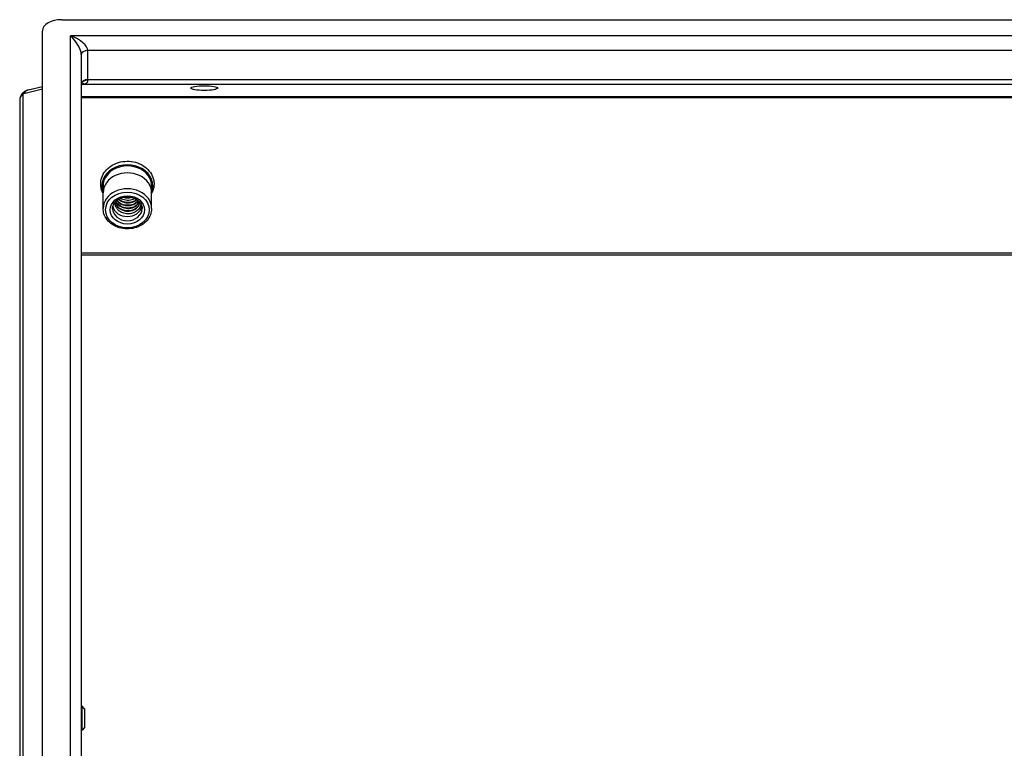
# Model space of a CAD drawing. Header units: inches. Extents: x 13 to 125, y 11 to 86.
# Tile 4 of 11: x 13 to 21, y 80 to 86. Entities that reach past the tile are written whole.
import ezdxf

# ---------------------------------------------------------------- set-up
doc = ezdxf.new("R2010")
doc.units = ezdxf.units.IN
doc.header["$MEASUREMENT"] = 0
doc.layers.add('Visible Edges(ANSI)', color=7, linetype='Continuous', lineweight=25)
doc.layers.add('Visible Tangent Edges(ANSI)', color=7, linetype='Continuous', lineweight=25)

msp = doc.modelspace()

# ---------------------------------------------------------------- linework, layer by layer
at = {"layer": 'Visible Edges(ANSI)'}
for p, q in [((13.1476, 85.8345), (28.4626, 85.8345)), ((12.9902, 76.9598), (12.9902, 85.7441)), ((13.3051, 85.5518), (13.3051, 77.0168)), ((12.8737, 85.2644), (12.9902, 85.293)), ((12.8051, 85.1808), (12.8051, 76.0773)), ((13.4833, 84.3004), (13.4833, 84.4291)), ((13.877, 84.3004), (13.877, 84.4291)), ((13.3129, 80.2574), (13.3051, 80.2574)), ((13.3129, 80.0645), (13.3129, 80.2574)), ((13.3326, 80.2377), (13.3129, 80.2574)), ((13.3326, 80.2377), (13.3326, 80.0842)), ((13.3326, 80.0842), (13.3129, 80.0645)), ((13.3129, 80.0645), (13.3051, 80.0645))]:
    msp.add_line(p, q, dxfattribs=at)
for centre, major_axis, ratio, start_param, end_param in [((13.1476, 85.7441), (-0.1575, 0), 0.573576, 4.712389, 6.283185), ((12.8878, 85.1807), (0.023, -0.0793), 0.998038, 3.538279, 3.570612), ((13.6801, 84.4855), (-0.2071, 0), 0.819152, 2.825114, 6.599664), ((13.6801, 84.4855), (-0.1969, 0), 0.819152, 2.965634, 6.459144), ((13.6801, 84.4291), (0.1969, 0), 0.819152, 0, 3.141593), ((13.6801, 84.3455), (-0.1004, 0), 0.819152, 6.196318, 6.597659), ((13.6801, 84.4697), (-0.1004, 0), 0.819152, 1.24779, 1.893803), ((13.6801, 84.3342), (-0.1201, 0), 0.819152, 0.176689, 2.964904)]:
    msp.add_ellipse(centre, major_axis=major_axis, ratio=ratio, start_param=start_param, end_param=end_param, dxfattribs=at)
msp.add_ellipse((14.3051, 85.2791), major_axis=(0.109, 0), ratio=0.173648, dxfattribs=at)
for points, knots in [([(13.3051, 85.305), (13.3054, 85.3055), (13.306, 85.3063), (13.3075, 85.308), (13.3086, 85.3089), (13.3105, 85.3101), (13.3114, 85.3105), (13.3119, 85.3106), (13.312, 85.3106), (13.312, 85.3107)], [0.4676848, 0.4676848, 0.4676848, 0.4676848, 0.5123983, 0.5123983, 0.5667236, 0.5667236, 0.6210489, 0.6210489, 0.6246351, 0.6246351, 0.6246351, 0.6246351]), ([(12.8339, 85.2432), (12.8307, 85.2404), (12.8276, 85.2373), (12.8218, 85.2305), (12.8191, 85.2268), (12.8144, 85.2188), (12.8122, 85.2145), (12.8088, 85.2054), (12.8074, 85.2007), (12.8056, 85.1909), (12.8051, 85.1859), (12.8051, 85.1808)], [5.5240481, 5.5240481, 5.5240481, 5.5240481, 5.6758755, 5.6758755, 5.827703, 5.827703, 5.9795304, 5.9795304, 6.1313579, 6.1313579, 6.2831853, 6.2831853, 6.2831853, 6.2831853]), ([(12.836, 85.2449), (12.8377, 85.2463), (12.8394, 85.2477), (12.8432, 85.2504), (12.8451, 85.2517), (12.8494, 85.2543), (12.8516, 85.2556), (12.8566, 85.2582), (12.8594, 85.2595), (12.8657, 85.2621), (12.8693, 85.2633), (12.8737, 85.2644)], [-1.5519842, -1.5519842, -1.5519842, -1.5519842, -1.398667, -1.398667, -1.2453498, -1.2453498, -1.0920326, -1.0920326, -0.9387154, -0.9387154, -0.7853982, -0.7853982, -0.7853982, -0.7853982]), ([(13.4833, 84.4231), (13.4781, 84.4327), (13.4739, 84.4427), (13.465, 84.4716), (13.4627, 84.4912), (13.4652, 84.5296), (13.4699, 84.5484), (13.4858, 84.584), (13.4971, 84.6008), (13.5253, 84.6309), (13.5425, 84.6441), (13.5811, 84.6656), (13.6026, 84.6737), (13.6477, 84.6837), (13.6713, 84.6856), (13.718, 84.683), (13.7412, 84.6784), (13.7847, 84.6631), (13.8051, 84.6524), (13.8406, 84.6259), (13.8558, 84.6102), (13.8792, 84.5755), (13.8876, 84.5567), (13.8952, 84.525), (13.8967, 84.5126), (13.8967, 84.5002)], [2.727139, 2.727139, 2.727139, 2.727139, 2.894016, 2.894016, 3.194918, 3.194918, 3.491331, 3.491331, 3.796386, 3.796386, 4.115959, 4.115959, 4.446464, 4.446464, 4.781689, 4.781689, 5.117736, 5.117736, 5.45161, 5.45161, 5.778097, 5.778097, 6.090576, 6.090576, 6.283185, 6.283185, 6.283185, 6.283185]), ([(13.8967, 84.5002), (13.8967, 84.4811), (13.8932, 84.4621), (13.8838, 84.4369), (13.8806, 84.4299), (13.877, 84.4231)], [0, 0, 0, 0, 0.2961802, 0.2961802, 0.4144532, 0.4144532, 0.4144532, 0.4144532]), ([(13.56, 84.3004), (13.56, 84.3109), (13.5623, 84.3215), (13.5711, 84.3413), (13.5776, 84.3506), (13.5937, 84.3668), (13.6033, 84.3738), (13.6246, 84.3849), (13.6363, 84.3891), (13.6607, 84.3944), (13.6734, 84.3955), (13.6986, 84.3946), (13.7111, 84.3925), (13.7347, 84.3853), (13.7457, 84.3803), (13.7652, 84.3679), (13.7737, 84.3604), (13.7874, 84.3439), (13.7926, 84.3347), (13.7988, 84.3171), (13.8002, 84.3087), (13.8002, 84.3004)], [3.141593, 3.141593, 3.141593, 3.141593, 3.491846, 3.491846, 3.827314, 3.827314, 4.144413, 4.144413, 4.453518, 4.453518, 4.760221, 4.760221, 5.066539, 5.066539, 5.373664, 5.373664, 5.684323, 5.684323, 6.005216, 6.005216, 6.283185, 6.283185, 6.283185, 6.283185]), ([(13.7801, 84.3525), (13.7781, 84.3327), (13.7667, 84.3134), (13.7479, 84.3003), (13.7215, 84.2818), (13.6817, 84.2762), (13.6479, 84.2869), (13.6141, 84.2975), (13.5876, 84.324), (13.5813, 84.3541)], [31.485281, 31.485281, 31.485281, 31.485281, 32.2458, 32.2458, 32.2458, 33.313591, 33.313591, 33.313591, 34.379821, 34.379821, 34.379821, 34.379821]), ([(13.5813, 84.3537), (13.5839, 84.3393), (13.5906, 84.3255), (13.601, 84.3139), (13.623, 84.2897), (13.6607, 84.2763), (13.6958, 84.2795), (13.7316, 84.2829), (13.7633, 84.3034), (13.7751, 84.3302), (13.7782, 84.3373), (13.7799, 84.3448), (13.7802, 84.3523)], [-28.118377, -28.118377, -28.118377, -28.118377, -27.610473, -27.610473, -27.610473, -26.546386, -26.546386, -26.546386, -25.463503, -25.463503, -25.463503, -25.175607, -25.175607, -25.175607, -25.175607]), ([(13.7893, 84.3396), (13.789, 84.3316), (13.7872, 84.3236), (13.7797, 84.3052), (13.7728, 84.2953), (13.7547, 84.2784), (13.7438, 84.2714), (13.7193, 84.2616), (13.706, 84.2586), (13.6788, 84.2572), (13.6652, 84.2586), (13.6395, 84.2656), (13.6276, 84.2711), (13.6095, 84.2838), (13.6027, 84.2902), (13.5917, 84.3044), (13.5874, 84.312), (13.5846, 84.3201)], [0.8230227, 0.8230227, 0.8230227, 0.8230227, 0.9000041, 0.9000041, 1.0071706, 1.0071706, 1.113151, 1.113151, 1.217945, 1.217945, 1.3215522, 1.3215522, 1.4239725, 1.4239725, 1.5012779, 1.5012779, 1.5778864, 1.5778864, 1.5778864, 1.5778864]), ([(13.5863, 84.3593), (13.5882, 84.3548), (13.5905, 84.3505), (13.5933, 84.3464), (13.6112, 84.3198), (13.6466, 84.3023), (13.6823, 84.3016), (13.7179, 84.301), (13.7523, 84.3172), (13.7689, 84.3417), (13.7721, 84.3464), (13.7747, 84.3514), (13.7765, 84.3566)], [-34.19697, -34.19697, -34.19697, -34.19697, -34.031698, -34.031698, -34.031698, -32.964981, -32.964981, -32.964981, -31.900785, -31.900785, -31.900785, -31.695123, -31.695123, -31.695123, -31.695123]), ([(13.7757, 84.3574), (13.7694, 84.3416), (13.7568, 84.3273), (13.7398, 84.3177), (13.7112, 84.3017), (13.671, 84.2995), (13.6386, 84.3128), (13.6153, 84.3224), (13.5968, 84.3398), (13.5871, 84.3601)], [37.999699, 37.999699, 37.999699, 37.999699, 38.633684, 38.633684, 38.633684, 39.696001, 39.696001, 39.696001, 40.460685, 40.460685, 40.460685, 40.460685]), ([(13.5948, 84.367), (13.6104, 84.3457), (13.6369, 84.3301), (13.6658, 84.3256), (13.7017, 84.3201), (13.7399, 84.332), (13.7612, 84.3547), (13.7641, 84.3577), (13.7666, 84.3608), (13.7688, 84.3641)], [-40.286639, -40.286639, -40.286639, -40.286639, -39.412544, -39.412544, -39.412544, -38.329132, -38.329132, -38.329132, -38.186333, -38.186333, -38.186333, -38.186333]), ([(13.7676, 84.3651), (13.7581, 84.3519), (13.7438, 84.3408), (13.7265, 84.3341), (13.6949, 84.3219), (13.6543, 84.3249), (13.6246, 84.3423), (13.6131, 84.3491), (13.6035, 84.3578), (13.5961, 84.3678)], [44.490098, 44.490098, 44.490098, 44.490098, 45.072798, 45.072798, 45.072798, 46.138899, 46.138899, 46.138899, 46.550276, 46.550276, 46.550276, 46.550276]), ([(13.6074, 84.3757), (13.6205, 84.3637), (13.6375, 84.3545), (13.6561, 84.3501), (13.6907, 84.3418), (13.7296, 84.3501), (13.7539, 84.3703), (13.7549, 84.3712), (13.756, 84.3721), (13.757, 84.3731)], [-46.366935, -46.366935, -46.366935, -46.366935, -45.79499, -45.79499, -45.79499, -44.728228, -44.728228, -44.728228, -44.680802, -44.680802, -44.680802, -44.680802]), ([(13.7553, 84.3742), (13.7442, 84.3645), (13.7302, 84.3569), (13.7144, 84.3528), (13.681, 84.3441), (13.6412, 84.3514), (13.6143, 84.3718), (13.6124, 84.3733), (13.6105, 84.3748), (13.6087, 84.3764)], [50.986276, 50.986276, 50.986276, 50.986276, 51.487661, 51.487661, 51.487661, 52.550682, 52.550682, 52.550682, 52.628487, 52.628487, 52.628487, 52.628487]), ([(13.6256, 84.3848), (13.6307, 84.3818), (13.6362, 84.3792), (13.6419, 84.377), (13.6734, 84.3652), (13.7115, 84.3678), (13.7391, 84.3829)], [-52.41145, -52.41145, -52.41145, -52.41145, -52.226471, -52.226471, -52.226471, -51.20826, -51.20826, -51.20826, -51.20826]), ([(13.877, 84.3004), (13.877, 84.2831), (13.8737, 84.2659), (13.8611, 84.2331), (13.8516, 84.2175), (13.8273, 84.1894), (13.8123, 84.1769), (13.7783, 84.1564), (13.7593, 84.1484), (13.719, 84.1378), (13.6978, 84.1353), (13.6555, 84.1359), (13.6344, 84.1391), (13.5944, 84.1509), (13.5755, 84.1596), (13.542, 84.1815), (13.5274, 84.1947), (13.5041, 84.2244), (13.4953, 84.2408), (13.4855, 84.2718), (13.4833, 84.2861), (13.4833, 84.3004)], [0, 0, 0, 0, 0.305791, 0.305791, 0.616037, 0.616037, 0.93507, 0.93507, 1.26054, 1.26054, 1.588715, 1.588715, 1.917476, 1.917476, 2.245485, 2.245485, 2.570397, 2.570397, 2.88821, 2.88821, 3.141593, 3.141593, 3.141593, 3.141593])]:
    msp.add_open_spline(points, degree=3, knots=knots, dxfattribs=at)
msp.add_open_spline([(13.5846, 84.3201), (13.5815, 84.3285), (13.5799, 84.3373), (13.58, 84.346)], degree=3, dxfattribs=at)
at = {"layer": 'Visible Tangent Edges(ANSI)'}
for p, q in [((28.3911, 85.7031), (13.2191, 85.7031)), ((13.2191, 77.0008), (13.2191, 85.7031)), ((13.3601, 85.3474), (13.3601, 85.5834)), ((28.2501, 85.5834), (13.3601, 85.5834)), ((13.3063, 85.3066), (13.3188, 85.3097)), ((13.3276, 85.3121), (28.2826, 85.3121)), ((13.3601, 85.3474), (13.3601, 85.3427)), ((13.3601, 85.3474), (28.2501, 85.3474)), ((12.8303, 85.2306), (12.8303, 76.1328)), ((12.8399, 85.2362), (12.9902, 85.2731)), ((13.3051, 85.2112), (28.3051, 85.2112)), ((28.3051, 85.1985), (13.3051, 85.1985)), ((13.3051, 83.9406), (28.3051, 83.9406)), ((28.3051, 83.9228), (13.3051, 83.9228))]:
    msp.add_line(p, q, dxfattribs=at)
for centre, major_axis, ratio, start_param, end_param in [((13.2191, 85.6327), (0.0774, -0.1035), 0.362743, 0.451848, 2.022644), ((13.2191, 85.6327), (0.1384, -0.0618), 0.432167, 0.190487, 1.761283), ((13.3601, 85.5518), (-0.055, 0), 0.573576, 4.712389, 6.283185), ((13.3601, 85.3159), (-0.055, 0), 0.573576, 4.712389, 6.283185), ((13.3601, 85.3082), (-0.055, 0), 0.628231, 4.712389, 6.283185), ((13.3188, 85.2555), (-0.0131, 0.0534), 0.804092, 5.986775, 6.186417), ((12.8911, 85.1808), (-0.086, 0), 0.819152, 5.524048, 6.283185), ((12.881, 85.1887), (-0.0471, 0.0545), 0.41609, 0, 0.449104), ((12.8812, 85.1889), (-0.0453, 0.056), 0.416441, 0, 0.462406), ((12.83, 85.2224), (0.0134, 0.0134), 0.315299, 0.479966, 1.246552), ((12.8909, 85.1945), (-0.0172, 0.0699), 0.804092, 0, 0.750787), ((13.6801, 84.3004), (0.1969, 0), 0.819152, 0, 3.141593), ((13.6801, 84.3004), (0.1201, 0), 0.819152, 3.141593, 6.283185)]:
    msp.add_ellipse(centre, major_axis=major_axis, ratio=ratio, start_param=start_param, end_param=end_param, dxfattribs=at)
for major_axis in [(-0.1772, 0), (-0.1398, 0)]:
    msp.add_ellipse((13.6801, 84.2891), major_axis=major_axis, ratio=0.819152, dxfattribs=at)
for points, knots in [([(13.3276, 85.3121), (13.3267, 85.3122), (13.3259, 85.3122), (13.3241, 85.3123), (13.3233, 85.3123), (13.3215, 85.3123), (13.3207, 85.3122), (13.3189, 85.3121), (13.3181, 85.312), (13.3164, 85.3117), (13.3155, 85.3115), (13.3139, 85.3112), (13.313, 85.311), (13.3121, 85.3107), (13.3121, 85.3107), (13.312, 85.3107)], [0, 0, 0, 0, 0.00769913, 0.00769913, 0.01539826, 0.01539826, 0.0230974, 0.0230974, 0.03079653, 0.03079653, 0.03849566, 0.03849566, 0.04619479, 0.04619479, 0.0468255, 0.0468255, 0.0468255, 0.0468255]), ([(13.3276, 85.3121), (13.3311, 85.3127), (13.3345, 85.3136), (13.3429, 85.3166), (13.3476, 85.3192), (13.3548, 85.3258), (13.3573, 85.3295), (13.3597, 85.3366), (13.3601, 85.3396), (13.3601, 85.3427)], [-0.6246351, -0.6246351, -0.6246351, -0.6246351, -0.5721686, -0.5721686, -0.4835755, -0.4835755, -0.4032265, -0.4032265, -0.3530084, -0.3530084, -0.3530084, -0.3530084]), ([(12.8287, 85.2293), (12.829, 85.2295), (12.8293, 85.2298), (12.8298, 85.2302), (12.83, 85.2304), (12.8303, 85.2306)], [-0.0009338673, -0.0009338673, -0.0009338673, -0.0009338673, -0.0004669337, -0.0004669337, 0, 0, 0, 0])]:
    msp.add_open_spline(points, degree=3, knots=knots, dxfattribs=at)
msp.add_open_spline([(13.3188, 85.3097), (13.3219, 85.3105), (13.3249, 85.3113), (13.3276, 85.3121)], degree=3, dxfattribs=at)

doc.saveas('drawing.dxf')
